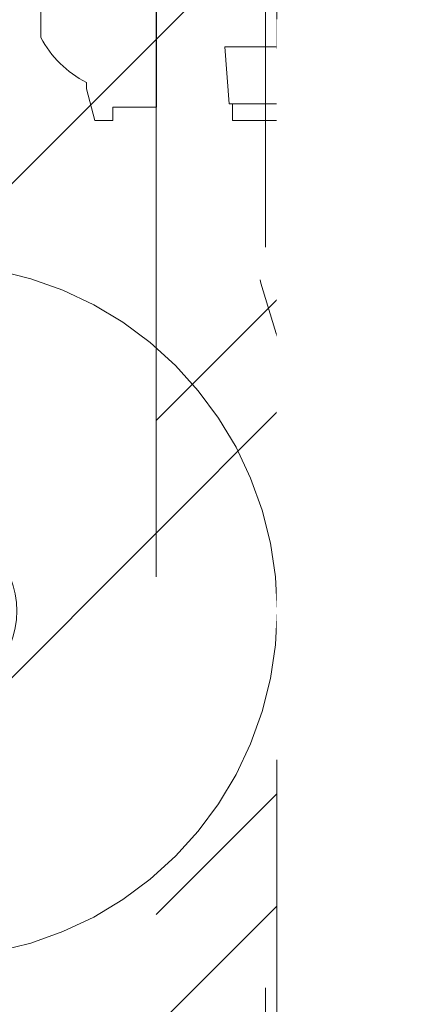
# Model space of a CAD drawing. Header units: inches. Extents: x -471 to -284, y -222 to 20.
# Tile 46 of 54: x -344.068 to -343.349, y 8.649 to 10.422. Entities that reach past the tile are written whole.
import ezdxf

# ---------------------------------------------------------------- set-up
doc = ezdxf.new("R2010")
doc.units = ezdxf.units.IN
doc.header["$LTSCALE"] = 32
doc.header["$MEASUREMENT"] = 0
doc.linetypes.add('Dash Style-1', pattern=[0.083328, 0.041656, -0.041672])
for name, color, linetype, lineweight in [('Black', 7, 'Continuous', 18), ('DashLine', 7, 'Dash Style-1', 13), ('DashLineFill', 7, 'Dash Style-1', 13), ('Drawing', 7, 'Continuous', 18), ('Metal-Black', 7, 'Continuous', 18), ('None', 7, 'Continuous', 18), ('SolidLine', 7, 'Continuous', 15), ('Wood_1-H', 7, 'Continuous', 13)]:
    doc.layers.add(name, color=color, linetype=linetype, lineweight=lineweight)
pattern_1 = [(45, (0, 0), (-1.61301565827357, 1.935715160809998), []), (45, (-1.0608, 1.0608), (-0.4723460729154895, 0.4167612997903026), [])]

# ---------------------------------------------------------------- blocks, each defined once
blk = doc.blocks.new('1BP8DW-Leveler (2D)')
at = {"layer": 'DashLine', "flags": 128}
for points in [[(0.625, -1.786516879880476e-14), (0.6219904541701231, -0.06126071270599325), (0.6129908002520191, -0.1219314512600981), (0.5980877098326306, -0.1814279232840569), (0.5774247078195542, -0.2391771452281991), (0.551200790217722, -0.2946229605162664), (0.5196685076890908, -0.3472313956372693), (0.4831315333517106, -0.3964958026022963), (0.4419417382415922, -0.4419417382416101), (0.3964958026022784, -0.4831315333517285), (0.3472313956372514, -0.5196685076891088), (0.2946229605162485, -0.5512007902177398), (0.2391771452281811, -0.5774247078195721), (0.181427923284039, -0.5980877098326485), (0.1219314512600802, -0.612990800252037), (0.06126071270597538, -0.6219904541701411), (0, -0.625000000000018), (-0.06126071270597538, -0.6219904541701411), (-0.1219314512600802, -0.612990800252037), (-0.181427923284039, -0.5980877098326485), (-0.2391771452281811, -0.5774247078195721), (-0.2946229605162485, -0.5512007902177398), (-0.3472313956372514, -0.5196685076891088), (-0.3964958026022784, -0.4831315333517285), (-0.4419417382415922, -0.4419417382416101), (-0.4831315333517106, -0.3964958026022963), (-0.5196685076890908, -0.3472313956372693), (-0.551200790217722, -0.2946229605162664), (-0.5774247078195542, -0.2391771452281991), (-0.5980877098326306, -0.1814279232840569), (-0.6129908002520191, -0.1219314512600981), (-0.6219904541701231, -0.06126071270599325), (-0.625, -1.786516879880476e-14), (-0.6219904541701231, 0.06126071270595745), (-0.6129908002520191, 0.1219314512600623), (-0.5980877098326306, 0.1814279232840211), (-0.5774247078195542, 0.2391771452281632), (-0.551200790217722, 0.2946229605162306), (-0.5196685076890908, 0.3472313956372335), (-0.4831315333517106, 0.3964958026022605), (-0.4419417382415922, 0.4419417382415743), (-0.3964958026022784, 0.4831315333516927), (-0.3472313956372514, 0.5196685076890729), (-0.2946229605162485, 0.5512007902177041), (-0.2391771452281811, 0.5774247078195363), (-0.181427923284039, 0.5980877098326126), (-0.1219314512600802, 0.6129908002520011), (-0.06126071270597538, 0.6219904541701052), (0, 0.6249999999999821), (0.06126071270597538, 0.6219904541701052), (0.1219314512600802, 0.6129908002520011), (0.181427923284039, 0.5980877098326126), (0.2391771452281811, 0.5774247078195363), (0.2946229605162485, 0.5512007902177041), (0.3472313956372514, 0.5196685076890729), (0.3964958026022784, 0.4831315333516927), (0.4419417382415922, 0.4419417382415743), (0.4831315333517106, 0.3964958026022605), (0.5196685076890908, 0.3472313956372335), (0.551200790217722, 0.2946229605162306), (0.5774247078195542, 0.2391771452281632), (0.5980877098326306, 0.1814279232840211), (0.6129908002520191, 0.1219314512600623), (0.6219904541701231, 0.06126071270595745)], [(0, 0.1562499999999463), (0.01531517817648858, 0.1554976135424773), (0.03048286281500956, 0.1532477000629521), (0.04535698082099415, 0.1495219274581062), (0.05979428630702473, 0.1443561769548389), (0.07365574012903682, 0.1378001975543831), (0.08680784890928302, 0.129917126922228), (0.09912395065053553, 0.1207828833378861), (0.1104854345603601, 0.1104854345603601), (0.1207828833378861, 0.09912395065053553), (0.129917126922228, 0.08680784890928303), (0.1378001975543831, 0.0736557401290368), (0.1443561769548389, 0.05979428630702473), (0.1495219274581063, 0.04535698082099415), (0.1532477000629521, 0.03048286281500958), (0.1554976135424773, 0.01531517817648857), (0.1562499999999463, 9.56755311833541e-18), (0.1554976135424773, -0.01531517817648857), (0.1532477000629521, -0.03048286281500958), (0.1495219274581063, -0.04535698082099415), (0.1443561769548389, -0.05979428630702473), (0.1378001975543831, -0.0736557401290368), (0.129917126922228, -0.08680784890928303), (0.1207828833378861, -0.09912395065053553), (0.1104854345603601, -0.1104854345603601), (0.09912395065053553, -0.1207828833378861), (0.08680784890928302, -0.129917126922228), (0.07365574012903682, -0.1378001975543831), (0.05979428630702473, -0.1443561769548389), (0.04535698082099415, -0.1495219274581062), (0.03048286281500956, -0.1532477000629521), (0.01531517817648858, -0.1554976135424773), (0, -0.1562499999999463), (-0.01531517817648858, -0.1554976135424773), (-0.03048286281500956, -0.1532477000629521), (-0.04535698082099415, -0.1495219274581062), (-0.05979428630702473, -0.1443561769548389), (-0.07365574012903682, -0.1378001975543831), (-0.08680784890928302, -0.129917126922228), (-0.09912395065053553, -0.1207828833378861), (-0.1104854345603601, -0.1104854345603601), (-0.1207828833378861, -0.09912395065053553), (-0.129917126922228, -0.08680784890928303), (-0.1378001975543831, -0.0736557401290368), (-0.1443561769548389, -0.05979428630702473), (-0.1495219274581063, -0.04535698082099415), (-0.1532477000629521, -0.03048286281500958), (-0.1554976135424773, -0.01531517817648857), (-0.1562499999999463, 9.56755311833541e-18), (-0.1554976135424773, 0.01531517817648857), (-0.1532477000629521, 0.03048286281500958), (-0.1495219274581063, 0.04535698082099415), (-0.1443561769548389, 0.05979428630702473), (-0.1378001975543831, 0.0736557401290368), (-0.129917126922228, 0.08680784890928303), (-0.1207828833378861, 0.09912395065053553), (-0.1104854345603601, 0.1104854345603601), (-0.09912395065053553, 0.1207828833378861), (-0.08680784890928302, 0.129917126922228), (-0.07365574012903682, 0.1378001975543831), (-0.05979428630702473, 0.1443561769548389), (-0.04535698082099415, 0.1495219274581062), (-0.03048286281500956, 0.1532477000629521), (-0.01531517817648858, 0.1554976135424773)], [(5.740531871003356e-18, 0.09374999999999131), (-0.08118988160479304, 0.04687499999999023), (-0.08118988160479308, -0.04687500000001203), (-1.722159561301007e-17, -0.09375000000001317), (0.08118988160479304, -0.04687500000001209), (0.08118988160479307, 0.0468749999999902)]]:
    blk.add_lwpolyline(points, close=True, dxfattribs=at)
blk = doc.blocks.new('1BRPX8-Util_Bkt_Lg-F (2D)')
at = {"layer": 'DashLineFill', "linetype": 'Continuous', "lineweight": 13}
h = blk.add_hatch(dxfattribs=at)
h.set_pattern_fill('Steel', color=253, style=0, pattern_type=2)
h.set_pattern_definition(pattern_1)
edge = h.paths.add_edge_path()
edge.add_line((-4.468503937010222, 7.405511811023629), (-3.129921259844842, 7.405511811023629))
edge.add_line((-3.129921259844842, 7.405511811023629), (-3.129921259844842, -2.011811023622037))
edge.add_line((-3.129921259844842, -2.011811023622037), (-4.468503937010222, -2.011811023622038))
edge.add_line((-4.468503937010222, -2.011811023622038), (-4.468503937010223, -2.145669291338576))
edge.add_line((-4.468503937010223, -2.145669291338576), (-2.421259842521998, -2.145669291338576))
edge.add_line((-2.421259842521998, -2.145669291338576), (-2.421259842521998, -2.523622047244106))
edge.add_arc((-2.303149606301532, -2.523622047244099), 0.1181102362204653, 180.0000000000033, 270.0000000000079)
edge.add_line((-2.303149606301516, -2.641732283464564), (2.303149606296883, -2.641732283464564))
edge.add_arc((2.303149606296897, -2.523622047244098), 0.1181102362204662, 269.9999999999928, 359.9999999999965)
edge.add_line((2.421259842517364, -2.523622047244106), (2.421259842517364, -2.145669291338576))
edge.add_line((2.421259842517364, -2.145669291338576), (4.46850393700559, -2.145669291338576))
edge.add_line((4.46850393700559, -2.145669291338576), (4.46850393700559, -2.011811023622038))
edge.add_line((4.46850393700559, -2.011811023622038), (3.129921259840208, -2.011811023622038))
edge.add_line((3.129921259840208, -2.011811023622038), (3.129921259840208, 7.405511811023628))
edge.add_line((3.129921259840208, 7.405511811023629), (4.46850393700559, 7.405511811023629))
edge.add_line((4.46850393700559, 7.405511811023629), (4.46850393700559, 7.539370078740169))
edge.add_line((4.46850393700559, 7.539370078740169), (2.421259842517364, 7.539370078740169))
edge.add_line((2.421259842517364, 7.539370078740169), (2.421259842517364, 7.917322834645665))
edge.add_arc((2.30314960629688, 7.917322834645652), 0.1181102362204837, 6.452788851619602e-12, 89.99999999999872)
edge.add_line((2.303149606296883, 8.035433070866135), (-2.303149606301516, 8.035433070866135))
edge.add_arc((-2.303149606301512, 7.91732283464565), 0.1181102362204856, 90.00000000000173, 179.9999999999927)
edge.add_line((-2.421259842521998, 7.917322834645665), (-2.421259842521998, 7.539370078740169))
edge.add_line((-2.421259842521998, 7.539370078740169), (-4.468503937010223, 7.539370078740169))
edge.add_line((-4.468503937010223, 7.539370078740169), (-4.468503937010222, 7.405511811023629))
at = {"layer": 'Metal-Black', "color": 7}
blk.add_blockref('1BP8DW-Leveler (2D)', (-2.730757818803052, -1.150718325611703), dxfattribs=at)
blk = doc.blocks.new('Slate-LegBrace (2D)')
at = {"layer": 'DashLineFill', "linetype": 'Continuous', "lineweight": 13}
h = blk.add_hatch(dxfattribs=at)
h.set_pattern_fill('Steel', color=253, style=0, pattern_type=2)
h.set_pattern_definition(pattern_1)
h.paths.add_polyline_path([(-2.186309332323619, -0.2676096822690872), (-2.186309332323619, -0.2375137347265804), (-1.992015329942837, -0.2375137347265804), (-1.992015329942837, -0.02575645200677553), (-1.988265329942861, -0.02575645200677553), (-1.988265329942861, 0.7034311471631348), (-1.929210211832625, 0.762486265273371), (-1.734820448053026, 0.762486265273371), (-1.67576532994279, 0.7034311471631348), (-1.67576532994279, -0.02575645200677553), (-1.672015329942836, -0.02575645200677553), (-1.672015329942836, -0.2375137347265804), (-1.477721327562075, -0.2375137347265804), (-1.477721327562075, -0.2676096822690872)])
h = blk.add_hatch(dxfattribs=at)
h.set_pattern_fill('Steel', color=253, style=0, pattern_type=2)
h.set_pattern_definition(pattern_1)
edge = h.paths.add_edge_path()
edge.add_line((-2.199587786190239, -0.1351515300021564), (-1.374775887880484, -0.1351515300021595))
edge.add_arc((3.636636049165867e-15, -0.01355418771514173), 1.380142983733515, 185.0545920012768, 354.9454079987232)
edge.add_line((1.374775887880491, -0.13515153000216), (2.199718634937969, -0.1351515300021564))
edge.add_arc((6.54243738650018e-05, -0.01705725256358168), 2.202821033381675, 183.0731271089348, 356.92687289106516, ccw=False)
h = blk.add_hatch(dxfattribs=at)
h.set_pattern_fill('Steel', color=253, style=0, pattern_type=2)
h.set_pattern_definition(pattern_1)
edge = h.paths.add_edge_path()
edge.add_line((2.191696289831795, -0.2375138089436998), (1.463739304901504, -0.2375137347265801))
edge.add_arc((-6.542437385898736e-05, -0.01704129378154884), 1.480314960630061, 188.5652811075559, 351.4347188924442, ccw=False)
edge.add_line((-1.463870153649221, -0.2375137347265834), (-2.191827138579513, -0.2375138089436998))
edge.add_line((-2.191827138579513, -0.2375138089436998), (-2.199718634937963, -0.1351515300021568))
edge.add_line((-2.199718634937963, -0.1351515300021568), (-1.374775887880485, -0.1351515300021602))
edge.add_arc((2.937282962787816e-15, -0.01355418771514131), 1.380142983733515, 185.0545920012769, 354.9454079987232)
edge.add_line((1.37477588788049, -0.1351515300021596), (2.199587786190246, -0.1351515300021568))
edge.add_line((2.199587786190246, -0.1351515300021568), (2.191696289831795, -0.2375138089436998))
at = {"layer": 'DashLineFill', "flags": 128}
blk.add_lwpolyline([(-2.186309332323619, -0.2676096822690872), (-2.186309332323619, -0.2375137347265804), (-1.992015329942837, -0.2375137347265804), (-1.992015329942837, -0.02575645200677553), (-1.988265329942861, -0.02575645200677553), (-1.988265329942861, 0.7034311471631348), (-1.929210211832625, 0.762486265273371), (-1.734820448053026, 0.762486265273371), (-1.67576532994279, 0.7034311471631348), (-1.67576532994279, -0.02575645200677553), (-1.672015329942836, -0.02575645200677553), (-1.672015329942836, -0.2375137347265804), (-1.477721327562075, -0.2375137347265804), (-1.477721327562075, -0.2676096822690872)], close=True, dxfattribs=at)
for points in [[(2.191696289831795, -0.2375138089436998), (1.463739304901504, -0.2375137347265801, -0.860662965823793), (-1.463870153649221, -0.2375137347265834), (-2.191827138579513, -0.2375138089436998), (-2.199718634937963, -0.1351515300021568), (-1.374775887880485, -0.1351515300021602, 0.9154551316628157), (1.37477588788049, -0.1351515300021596), (2.199587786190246, -0.1351515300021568)], [(-2.199587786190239, -0.1351515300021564), (-1.374775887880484, -0.1351515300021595, 0.9154551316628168), (1.374775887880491, -0.13515153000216), (2.199718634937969, -0.1351515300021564, -0.9477524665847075)]]:
    blk.add_lwpolyline(points, format="xyb", close=True, dxfattribs=at)
blk = doc.blocks.new('Group-56')
at = {"layer": 'Wood_1-H', "color": 7}
for name in ['1BRPX8-Util_Bkt_Lg-F (2D)', 'Slate-LegBrace (2D)']:
    blk.add_blockref(name, (62.99212598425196, -8.30708661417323), dxfattribs=at)
blk = doc.blocks.new('Group-59')
at = {"layer": 'DashLineFill', "linetype": 'Continuous', "lineweight": 13}
h = blk.add_hatch(dxfattribs=at)
h.set_pattern_fill('Steel', color=253, style=0, pattern_type=2)
h.set_pattern_definition(pattern_1)
h.paths.add_polyline_path([(-2.066929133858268, 1.397637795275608), (2.066929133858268, 1.397637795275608), (2.066929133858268, 0.1377952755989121), (2.106299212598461, 0.1377952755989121), (2.106299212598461, -0.1377952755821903), (2.066929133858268, -0.1377952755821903), (2.066929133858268, -5.275590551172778), (2.106299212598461, -5.275590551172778), (2.106299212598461, -5.55118110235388), (2.066929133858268, -5.55118110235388), (2.066929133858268, -5.82677165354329), (-2.066929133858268, -5.82677165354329), (-2.066929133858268, -5.55118110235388), (-2.106299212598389, -5.55118110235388), (-2.106299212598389, -5.275590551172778), (-2.066929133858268, -5.275590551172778), (-2.066929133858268, -0.1377952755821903), (-2.106299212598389, -0.1377952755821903), (-2.106299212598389, 0.1377952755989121), (-2.066929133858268, 0.1377952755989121)])
at = {"layer": 'DashLineFill', "flags": 128}
blk.add_lwpolyline([(-2.066929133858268, 1.397637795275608), (2.066929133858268, 1.397637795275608), (2.066929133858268, 0.1377952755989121), (2.106299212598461, 0.1377952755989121), (2.106299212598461, -0.1377952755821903), (2.066929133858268, -0.1377952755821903), (2.066929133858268, -5.275590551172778), (2.106299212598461, -5.275590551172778), (2.106299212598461, -5.55118110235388), (2.066929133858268, -5.55118110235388), (2.066929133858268, -5.82677165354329), (-2.066929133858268, -5.82677165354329), (-2.066929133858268, -5.55118110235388), (-2.106299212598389, -5.55118110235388), (-2.106299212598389, -5.275590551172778), (-2.066929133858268, -5.275590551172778), (-2.066929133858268, -0.1377952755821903), (-2.106299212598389, -0.1377952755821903), (-2.106299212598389, 0.1377952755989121), (-2.066929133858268, 0.1377952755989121)], close=True, dxfattribs=at)
blk = doc.blocks.new('TL14_upper_leg (2D)')
at = {"layer": 'SolidLine', "flags": 128}
blk.add_lwpolyline([(-2.322834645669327, 0.2436987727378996), (-2.401574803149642, 0.2436987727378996), (-2.401574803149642, 0.2677219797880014), (-2.434055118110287, 0.2677219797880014), (-2.4493110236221, 0.2107861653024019), (-2.4493110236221, 0.1992105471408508, 0.1579749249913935), (-2.531479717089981, 0.1180761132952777), (-2.531479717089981, -0.1180652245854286, 0.1560270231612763), (-2.4493110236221, -0.1991401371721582), (-2.4493110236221, -0.2107752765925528), (-2.434055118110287, -0.2677110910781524), (-2.401574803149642, -0.2677110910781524), (-2.401574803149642, -0.2436878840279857), (-2.322834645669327, -0.2436878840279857)], format="xyb", close=True, dxfattribs=at)
at = {"layer": 'DashLine', "color": 7}
blk.add_blockref('Group-59', (0, 0), dxfattribs=at)
blk = doc.blocks.new('1BRPT9-Bracket (2D)')
at = {"layer": 'DashLineFill', "linetype": 'Continuous', "lineweight": 13}
h = blk.add_hatch(dxfattribs=at)
h.set_pattern_fill('Steel', color=253, style=0, pattern_type=2)
h.set_pattern_definition(pattern_1)
edge = h.paths.add_edge_path()
edge.add_arc((1.677931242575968, -8.488188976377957), 0.2519685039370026, 269.999999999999, 360.0000000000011)
edge.add_line((1.929899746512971, -8.488188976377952), (1.929899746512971, -7.480314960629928))
edge.add_line((1.929899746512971, -7.480314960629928), (2.323600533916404, -7.480314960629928))
edge.add_line((2.323600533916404, -7.480314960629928), (2.323600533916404, 7.461135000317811))
edge.add_line((2.323600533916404, 7.461135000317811), (1.929899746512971, 7.480314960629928))
edge.add_line((1.929899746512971, 7.480314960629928), (1.929899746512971, 8.488188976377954))
edge.add_arc((1.677931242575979, 8.488188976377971), 0.2519685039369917, 359.999999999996, 450.0000000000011)
edge.add_line((1.677931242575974, 8.740157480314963), (-2.32206875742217, 8.740157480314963))
edge.add_line((-2.32206875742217, 8.740157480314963), (-2.32206875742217, -8.74015748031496))
edge.add_line((-2.32206875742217, -8.74015748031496), (1.677931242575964, -8.74015748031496))
at = {"layer": 'DashLineFill'}
blk.add_line((2.126750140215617, 7.461135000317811), (2.126750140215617, -7.480314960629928), dxfattribs=at)
at = {"layer": 'DashLineFill', "flags": 128}
blk.add_lwpolyline([(1.677931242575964, -8.74015748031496, 0.4142135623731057), (1.929899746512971, -8.488188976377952), (1.929899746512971, -7.480314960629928), (2.323600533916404, -7.480314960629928), (2.323600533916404, 7.461135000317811), (1.929899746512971, 7.480314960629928), (1.929899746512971, 8.488188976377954, 0.4142135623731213), (1.677931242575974, 8.740157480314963), (-2.32206875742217, 8.740157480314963), (-2.32206875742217, -8.74015748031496)], format="xyb", close=True, dxfattribs=at)
blk = doc.blocks.new('SlateLegLocator-L2')
at = {"color": 255, "linetype": 'Dash Style-1', "lineweight": 5}
blk.add_wipeout([(-2.106299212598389, 1.3779527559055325), (2.10629921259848, 1.3779527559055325), (2.10629921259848, -5.807086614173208), (-2.106299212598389, -5.807086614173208)], dxfattribs=at).dxf.layer = 'Black'
at = {"layer": 'Black', "linetype": 'Dash Style-1', "lineweight": 5, "flags": 128}
blk.add_lwpolyline([(-2.106299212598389, 1.377952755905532), (2.106299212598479, 1.377952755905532), (2.106299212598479, -5.807086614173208), (-2.106299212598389, -5.807086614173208)], close=True, dxfattribs=at)
blk = doc.blocks.new('Group-83')
at = {"layer": 'None', "color": 7, "rotation": 180}
blk.add_blockref('1BRPT9-Bracket (2D)', (62.99212598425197, -12.00787401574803), dxfattribs=at)
at = {"layer": 'None', "color": 7}
blk.add_blockref('TL14_upper_leg (2D)', (62.99212598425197, -8.30708661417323), dxfattribs=at)
blk.add_blockref('SlateLegLocator-L2', (62.99212598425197, -8.30708661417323), dxfattribs=at)
blk = doc.blocks.new('Group-87')
at = {"layer": 'None'}
blk.add_blockref('Group-56', (0, 0), dxfattribs=at)
blk.add_blockref('Group-83', (0, 0), dxfattribs=at)
blk = doc.blocks.new('SL Credenza Desk (2D)')
at = {"layer": 'None'}
blk.add_blockref('Group-87', (0, 0), dxfattribs=at)
at = {"layer": 'Drawing', "color": 0, "flags": 1}
for tag in ['Catalog', 'Option1', 'Option2', 'Option3', 'Option4', 'Option5', 'Option6', 'Option7', 'Option8', 'Option9', 'Option10', 'Option11', 'Option12', 'FinishGroup', 'Discount', 'Tag', 'Custom', 'Item2', 'Item3', 'Item6', 'Item9', 'Item10', 'Item12', 'Item13', 'Item16', 'Item19', 'Item20', 'Item21', 'Item22', 'Item23', 'Item24', 'Item25', 'Item8', 'Item18', 'Item1', 'Item4', 'Item5', 'Item7', 'Item11', 'Item14', 'Item15', 'Item17']:
    blk.add_attdef(tag, (-44.99146332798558, 3.308073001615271), '', height=0.007086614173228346, dxfattribs=at)

msp = doc.modelspace()

# ---------------------------------------------------------------- block references
at = {"layer": 'Drawing'}
msp.add_blockref('SL Credenza Desk (2D)', (-404.4901574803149, 18.81496062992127), dxfattribs=at)

doc.saveas('drawing.dxf')
